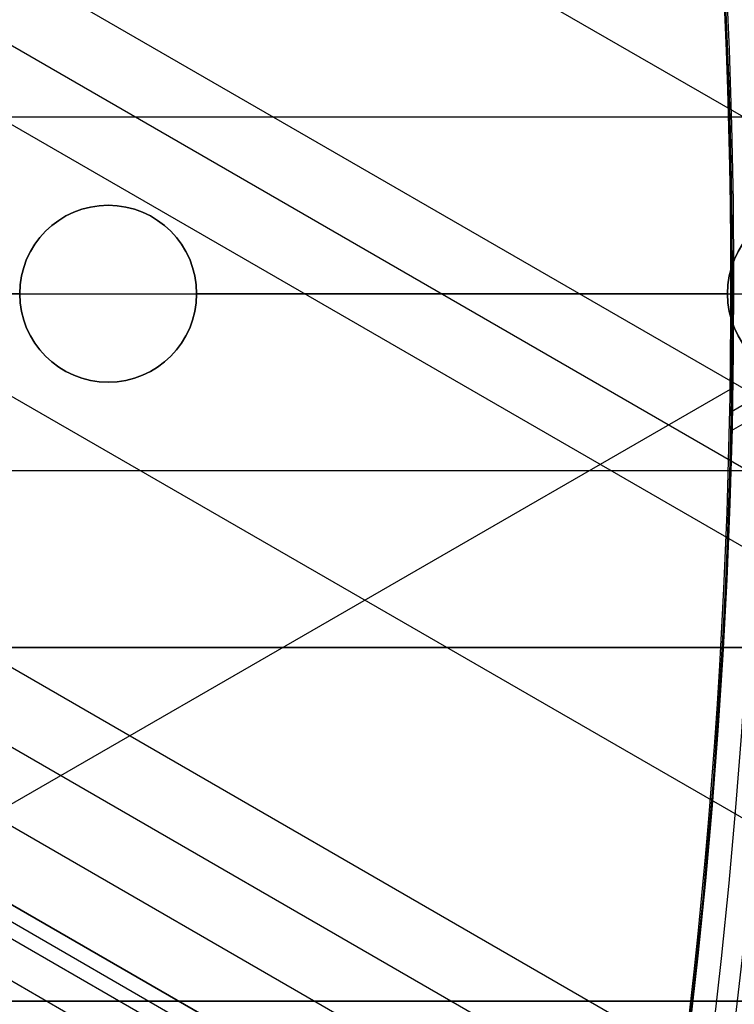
# Model space of a CAD drawing. Extents: x 12895 to 14339, y -6833 to -5581.
# Tile 46 of 79: x 13679 to 13687, y -6389 to -6378. Entities that reach past the tile are written whole.
import ezdxf

# ---------------------------------------------------------------- set-up
doc = ezdxf.new("R2010")
doc.units = 0
doc.layers.get('0').update_dxf_attribs({"linetype": 'CONTINUOUS'})
doc.layers.add('BLANCO_METALICO', color=7, linetype='CONTINUOUS')
doc.layers.add('COLOR', color=7, linetype='CONTINUOUS')

msp = doc.modelspace()

# ---------------------------------------------------------------- linework, layer by layer
for p, q in [((13670.51738620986, -6369.302005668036, 55.48398016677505), (14328.49095239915, -6749.183221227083, 55.483980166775)), ((14327.1612334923, -6751.486361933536, 55.85431342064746), (13671.29042623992, -6372.819174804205, 55.8543134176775)), ((13671.51716981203, -6373.846850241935, 56.27725690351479), (14326.77292287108, -6752.158935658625, 56.27725690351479)), ((14326.38461224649, -6752.831509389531, 56.70020039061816), (13671.71973689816, -6374.86056736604, 56.70020038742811)), ((13672.09979511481, -6378.150848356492, 57.0705336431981), (14325.05489334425, -6755.134650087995, 57.07053364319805)), ((13689.61370688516, -6381.069931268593, 89.37470231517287), (13687.30114169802, -6382.405091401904, 89.37470231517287)), ((14323.7251744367, -6757.437790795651, 57.44086689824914), (13672.27996956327, -6381.32572638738, 57.44086689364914)), ((13687.2848117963, -6382.151554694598, 88.12500292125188), (13666.84426799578, -6393.952908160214, 88.12500292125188)), ((13672.3341854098, -6382.25379289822, 57.86381038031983), (14323.33686381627, -6758.110364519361, 57.86381038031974)), ((13688.08751910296, -6382.163798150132, 46.50000292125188), (13687.29676316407, -6382.620341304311, 46.50000292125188)), ((14322.94855319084, -6758.782938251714, 58.28675386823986), (13672.37088149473, -6383.171744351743, 58.2867538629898)), ((13672.68825301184, -6384.238589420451, 61.56819261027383), (14322.56593861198, -6759.445646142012, 61.56819261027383)), ((14322.56593861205, -6759.445646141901, 61.56819261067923), (13672.68825301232, -6384.238589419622, 61.56819260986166)), ((13672.6038972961, -6384.38470005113, 60.83741476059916), (14322.48158192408, -6759.591756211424, 60.83741476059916)), ((14322.39722530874, -6759.737866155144, 60.10663754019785), (13672.51954021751, -6384.530813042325, 60.1066381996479)), ((14322.19122911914, -6760.094662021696, 62.76751374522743), (13672.75746732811, -6385.143904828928, 62.76751374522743))]:
    msp.add_line(p, q)
at = {"extrusion": (0.1124755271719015, 0.1948133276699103, 0.974370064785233)}
msp.add_lwpolyline([(-15018.43660288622, -1296.50098592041), (-15018.94715248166, -1296.19201752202), (-15019.45569829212, -1295.878352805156), (-15019.96217989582, -1295.560010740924), (-15020.46653706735, -1295.237011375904), (-15020.96870980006, -1294.909375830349), (-15021.46863832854, -1294.577126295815), (-15021.96626315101, -1294.240286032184), (-15022.46152505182, -1293.898879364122), (-15022.95436512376, -1293.552931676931), (-15023.44472479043, -1293.20246941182), (-15023.93254582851, -1292.847520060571), (-15024.41777038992, -1292.488112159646), (-15024.90034102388, -1292.124275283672), (-15025.38020069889, -1291.756040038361), (-15025.85729282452, -1291.383438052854), (-15026.33156127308, -1291.006501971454), (-15026.80295040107, -1290.625265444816), (-15027.27140507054, -1290.239763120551), (-15027.7368706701, -1289.850030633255), (-15028.19929313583, -1289.456104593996), (-15028.65861897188, -1289.058022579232), (-15029.11479527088, -1288.655823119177), (-15029.56776973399, -1288.249545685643), (-15030.01749069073, -1287.839230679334), (-15030.46390711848, -1287.42491941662), (-15030.90696866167, -1287.006654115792), (-15031.34662565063, -1286.584477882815), (-15031.78282912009, -1286.158434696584), (-15032.21553082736, -1285.728569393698), (-15032.64468327, -1285.294927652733), (-15033.07023970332, -1284.857555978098), (-15033.49215415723, -1284.416501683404), (-15033.91038145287, -1283.971812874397), (-15034.3248772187, -1283.523538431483), (-15034.73559790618, -1283.071727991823), (-15035.14250080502, -1282.616431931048), (-15035.5455440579, -1282.157701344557), (-15035.94468667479, -1281.695588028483), (-15036.33988854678, -1281.230144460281), (-15036.73111045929, -1280.761423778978), (-15037.11831410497, -1280.289479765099), (-15037.50146209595, -1279.814366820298), (-15037.88051797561, -1279.336139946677), (-15038.2554462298, -1278.854854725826), (-15038.62621229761, -1278.370567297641), (-15038.99278258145, -1277.883334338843), (-15039.35512445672, -1277.393213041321), (-15039.71320628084, -1276.900261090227), (-15040.06699740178, -1276.404536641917), (-15040.41646816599, -1275.906098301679), (-15040.76158992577, -1275.405005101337), (-15041.1023350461, -1274.90131647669), (-15041.43867691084, -1274.395092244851), (-15041.7705899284, -1273.886392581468), (-15042.09804953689, -1273.375277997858), (-15042.42103220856, -1272.861809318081), (-15042.73951545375, -1272.346047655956), (-15043.05347782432, -1271.828054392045), (-15043.36289891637, -1271.30789115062), (-15043.66775937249, -1270.785619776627), (-15043.96804088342, -1270.261302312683), (-15044.26372618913, -1269.735000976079), (-15044.55479907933, -1269.20677813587), (-15044.84124439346, -1268.676696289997), (-15045.12304802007, -1268.144818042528), (-15045.40019689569, -1267.611206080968), (-15045.67267900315, -1267.075923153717), (-15045.94048336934, -1266.539032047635), (-15046.20360006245, -1266.000595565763), (-15046.4620201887, -1265.460676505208), (-15046.7157358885, -1264.919337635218), (-15046.96474033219, -1264.376641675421), (-15047.20902771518, -1263.832651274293), (-15047.44859325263, -1263.287428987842), (-15047.68343317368, -1262.741037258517), (-15047.91354471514, -1262.193538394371), (-15048.13892611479, -1261.64499454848), (-15048.35957660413, -1261.095467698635), (-15048.57549640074, -1260.545019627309), (-15048.78668670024, -1259.993711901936), (-15048.99314966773, -1259.441605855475), (-15049.19488842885, -1258.888762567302), (-15049.39190706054, -1258.335242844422), (-15049.5842105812, -1257.781107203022), (-15049.77180494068, -1257.226415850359), (-15049.95469700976, -1256.671228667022), (-15050.13289456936, -1256.115605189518), (-15050.30640629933, -1255.559604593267), (-15050.47524176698, -1255.003285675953), (-15050.63941141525, -1254.446706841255), (-15050.79892655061, -1253.889926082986), (-15050.95379933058, -1253.333000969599), (-15051.10404275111, -1252.77598862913), (-15051.24967063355, -1252.218945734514), (-15051.39069761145, -1251.661928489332), (-15051.52713911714, -1251.10499261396), (-15051.65901136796, -1250.548193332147), (-15051.78633135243, -1249.991585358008), (-15051.90911681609, -1249.435222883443), (-15052.02738624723, -1248.879159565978), (-15052.14115886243, -1248.32344851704), (-15052.25045459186, -1247.768142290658), (-15052.35529406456, -1247.213292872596), (-15052.45569859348, -1246.658951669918), (-15052.55169016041, -1246.105169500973), (-15052.64329140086, -1245.551996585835), (-15052.73052558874, -1244.999482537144), (-15052.81341662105, -1244.447676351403), (-15052.89198900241, -1243.896626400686), (-15052.96626782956, -1243.346380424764), (-15053.03627877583, -1242.796985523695), (-15053.10204807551, -1242.24848815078), (-15053.16360250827, -1241.700934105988), (-15053.22096938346, -1241.154368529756), (-15053.27417652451, -1240.60883589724), (-15053.3232522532, -1240.064380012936), (-15053.36822537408, -1239.521044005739), (-15053.40912515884, -1238.978870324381), (-15053.44598133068, -1238.437900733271), (-15053.47882404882, -1237.898176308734), (-15053.50768389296, -1237.35973743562), (-15053.53259184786, -1236.822623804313), (-15053.55357928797, -1236.286874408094), (-15053.57067796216, -1235.752527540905), (-15053.58391997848, -1235.219620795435), (-15053.59333778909, -1234.6881910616), (-15053.59896417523, -1234.158274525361), (-15053.60083223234, -1233.629906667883), (-15053.59903301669, -1233.1113657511), (-15053.59361436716, -1232.591332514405), (-15053.58454499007, -1232.069840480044), (-15053.57179388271, -1231.546923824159), (-15053.55533034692, -1231.022617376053), (-15053.53512400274, -1230.496956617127), (-15053.51114480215, -1229.969977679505), (-15053.48336304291, -1229.441717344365), (-15053.45174938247, -1228.912213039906), (-15053.41627485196, -1228.381502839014), (-15053.37691087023, -1227.849625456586), (-15053.33362925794, -1227.316620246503), (-15053.28640225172, -1226.782527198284), (-15053.23520251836, -1226.247386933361), (-15053.18000316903, -1225.71124070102), (-15053.12077777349, -1225.174130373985), (-15053.05750037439, -1224.636098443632), (-15052.99014550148, -1224.097188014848), (-15052.91868818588, -1223.557442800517), (-15052.84310397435, -1223.016907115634), (-15052.76336894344, -1222.475625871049), (-15052.67945971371, -1221.93364456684), (-15052.59135346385, -1221.391009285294), (-15052.49902794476, -1220.847766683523), (-15052.40246149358, -1220.30396398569), (-15052.30163304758, -1219.759648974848), (-15052.19652215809, -1219.214869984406), (-15052.08710900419, -1218.669675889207), (-15051.9733744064, -1218.12411609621), (-15051.85529984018, -1217.578240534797), (-15051.73286744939, -1217.0320996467), (-15051.60606005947, -1216.48574437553), (-15051.47486119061, -1215.939226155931), (-15051.33925507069, -1215.39259690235), (-15051.19922664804, -1214.84590899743), (-15051.05476160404, -1214.299215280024), (-15050.9058463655, -1213.752569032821), (-15050.75246811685, -1213.206023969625), (-15050.59461481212, -1212.659634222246), (-15050.43227518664, -1212.113454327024), (-15050.26543876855, -1211.567539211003), (-15050.09409589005, -1211.021944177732), (-15049.91823769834, -1210.476724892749), (-15049.73785616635, -1209.931937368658), (-15049.55294410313, -1209.387637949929), (-15049.36349516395, -1208.843883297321), (-15049.16950386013, -1208.300730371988), (-15048.9709655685, -1207.758236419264), (-15048.76787654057, -1207.216458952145), (-15048.5602339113, -1206.675455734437), (-15048.34803570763, -1206.135284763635), (-15048.13128085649, -1205.596004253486), (-15047.90996919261, -1205.057672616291), (-15047.68410146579, -1204.520348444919), (-15047.45367934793, -1203.984090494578), (-15047.21870543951, -1203.448957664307), (-15046.97918327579, -1202.915008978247), (-15046.73511733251, -1202.382303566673), (-15046.48651303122, -1201.850900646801), (-15046.23337674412, -1201.320859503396), (-15045.9757157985, -1200.792239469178), (-15045.71353848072, -1200.265099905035), (-15045.44685403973, -1199.73950018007), (-15045.17567269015, -1199.215499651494), (-15044.9000056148, -1198.693157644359), (-15044.61986496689, -1198.172533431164), (-15044.33526387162, -1197.653686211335), (-15044.0462164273, -1197.1366750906), (-15043.75273770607, -1196.62155906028), (-15043.454843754, -1196.108396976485), (-15043.15255159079, -1195.597247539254), (-15042.84587920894, -1195.088169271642), (-15042.53484557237, -1194.581220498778), (-15042.21947061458, -1194.076459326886), (-15041.8997752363, -1193.573943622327), (-15041.57578130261, -1193.073730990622), (-15041.24751163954, -1192.575878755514), (-15040.9149900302, -1192.080443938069), (-15040.57824121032, -1191.587483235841), (-15040.23729086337, -1191.097053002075), (-15039.89216561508, -1190.609209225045), (-15039.54289302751, -1190.124007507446), (-15039.18950159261, -1189.641503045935), (-15038.83202072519, -1189.161750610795), (-15038.47048075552, -1188.684804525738), (-15038.10491292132, -1188.21071864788), (-15037.73534935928, -1187.739546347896), (-15037.36182309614, -1187.271340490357), (-15036.98436803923, -1186.806153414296), (-15036.60301896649, -1186.34403691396), (-15036.21781151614, -1185.885042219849), (-15035.82878217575, -1185.429219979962), (-15035.43596827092, -1184.976620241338), (-15035.03940795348, -1184.527292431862), (-15034.63914018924, -1184.081285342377), (-15034.23520474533, -1183.638647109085), (-15033.82764217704, -1183.199425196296), (-15033.41649381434, -1182.763666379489), (-15033.00180174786, -1182.33141672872), (-15032.5836088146, -1181.902721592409), (-15032.16195858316, -1181.477625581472), (-15031.73689533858, -1181.056172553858), (-15031.30846406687, -1180.638405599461), (-15030.87671043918, -1180.224367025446), (-15030.44168079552, -1179.814098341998), (-15030.00342212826, -1179.407640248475), (-15029.56198206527, -1179.00503262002), (-15029.11740885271, -1178.606314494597), (-15028.66975133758, -1178.211524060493), (-15028.21905894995, -1177.820698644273), (-15027.76538168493, -1177.433874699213), (-15027.30877008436, -1177.051087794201), (-15026.8492752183, -1176.672372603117), (-15026.38694866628, -1176.297762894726), (-15025.92184249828, -1175.927291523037), (-15025.45400925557, -1175.560990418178), (-15024.98350193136, -1175.198890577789), (-15024.51037395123, -1174.841022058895), (-15024.0346791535, -1174.487413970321), (-15023.5564717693, -1174.13809446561), (-15023.07580640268, -1173.793090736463), (-15022.59273801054, -1173.452429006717), (-15022.10732188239, -1173.116134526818), (-15021.61961362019, -1172.784231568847), (-15021.12966911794, -1172.456743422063), (-15020.63754454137, -1172.133692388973), (-15020.14329630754, -1171.815099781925), (-15019.64698106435, -1171.500985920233)], dxfattribs=at)
at = {"extrusion": (0.1124755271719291, 0.1948133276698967, 0.9743700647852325)}
msp.add_lwpolyline([(-15017.52574510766, -1171.500985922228), (-15018.04681472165, -1171.80577710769), (-15018.56593438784, -1172.115427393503), (-15019.08304083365, -1172.429918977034), (-15019.59807095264, -1172.749232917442), (-15020.11096182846, -1173.073349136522), (-15020.62165075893, -1173.402246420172), (-15021.13007527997, -1173.735902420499), (-15021.63617318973, -1174.074293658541), (-15022.13988257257, -1174.417395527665), (-15022.6411418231, -1174.765182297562), (-15023.13988967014, -1175.117627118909), (-15023.63606520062, -1175.474702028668), (-15024.12960788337, -1175.836377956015), (-15024.62045759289, -1176.202624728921), (-15025.10855463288, -1176.573411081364), (-15025.59383975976, -1176.948704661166), (-15026.07625420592, -1177.328472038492), (-15026.55573970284, -1177.712678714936), (-15027.03223850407, -1178.101289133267), (-15027.50569340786, -1178.49426668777), (-15027.97604777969, -1178.891573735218), (-15028.44324557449, -1179.293171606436), (-15028.90723135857, -1179.69902061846), (-15029.36795033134, -1180.109080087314), (-15029.82534834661, -1180.523308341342), (-15030.27937193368, -1180.941662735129), (-15030.72996831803, -1181.36409966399), (-15031.17708544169, -1181.790574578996), (-15031.62067198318, -1182.221042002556), (-15032.06067737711, -1182.655455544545), (-15032.49705183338, -1183.093767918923), (-15032.92974635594, -1183.535930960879), (-15033.35871276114, -1183.981895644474), (-15033.78390369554, -1184.431612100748), (-15034.20527265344, -1184.885029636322), (-15034.62277399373, -1185.342096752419), (-15035.03636295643, -1185.802761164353), (-15035.44599567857, -1186.266969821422), (-15035.85162920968, -1186.734668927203), (-15036.2532215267, -1187.205803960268), (-15036.65073154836, -1187.680319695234), (-15037.04411914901, -1188.158160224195), (-15037.43334517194, -1188.639268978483), (-15037.81837144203, -1189.123588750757), (-15038.19916077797, -1189.611061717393), (-15038.57567700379, -1190.101629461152), (-15038.94788495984, -1190.595232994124), (-15039.31575051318, -1191.091812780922), (-15039.67924056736, -1191.591308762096), (-15040.0383230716, -1192.093660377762), (-15040.39296702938, -1192.598806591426), (-15040.74314250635, -1193.106685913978), (-15041.08882063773, -1193.617236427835), (-15041.42997363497, -1194.130395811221), (-15041.76657479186, -1194.646101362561), (-15042.09859849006, -1195.164290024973), (-15042.42602020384, -1195.684898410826), (-15042.74881650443, -1196.207862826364), (-15043.0669650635, -1196.733119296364), (-15043.38044465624, -1197.260603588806), (-15043.68923516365, -1197.790251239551), (-15043.99331757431, -1198.321997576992), (-15044.2926739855, -1198.855777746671), (-15044.58728760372, -1199.391526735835), (-15044.87714274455, -1199.929179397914), (-15045.16222483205, -1200.468670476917), (-15045.44252039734, -1201.009934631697), (-15045.71801707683, -1201.552906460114), (-15045.98870360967, -1202.097520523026), (-15046.25456983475, -1202.643711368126), (-15046.51560668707, -1203.191413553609), (-15046.77180619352, -1203.740561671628), (-15047.02316146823, -1204.291090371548), (-15047.2696667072, -1204.842934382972), (-15047.51131718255, -1205.39602853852), (-15047.74810923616, -1205.950307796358), (-15047.9800402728, -1206.505707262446), (-15048.20710875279, -1207.062162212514), (-15048.42931418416, -1207.619608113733), (-15048.64665711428, -1208.177980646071), (-15048.85913912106, -1208.737215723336), (-15049.06676280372, -1209.297249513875), (-15049.26953177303, -1209.858018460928), (-15049.4674506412, -1210.41945930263), (-15049.66052501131, -1210.981509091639), (-15049.84876146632, -1211.544105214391), (-15050.03216755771, -1212.107185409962), (-15050.21075179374, -1212.670687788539), (-15050.3845236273, -1213.234550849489), (-15050.5534934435, -1213.798713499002), (-15050.71767254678, -1214.363115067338), (-15050.87707314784, -1214.927695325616), (-15051.03170835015, -1215.492394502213), (-15051.18159213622, -1216.05715329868), (-15051.32673935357, -1216.621912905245), (-15051.46716570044, -1217.186615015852), (-15051.6028877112, -1217.75120184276), (-15051.7339227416, -1218.315616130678), (-15051.86028895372, -1218.879801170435), (-15051.98200530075, -1219.443700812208), (-15052.09909151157, -1220.007259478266), (-15052.2115680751, -1220.57042217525), (-15052.31945622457, -1221.133134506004), (-15052.42277792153, -1221.695342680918), (-15052.5215558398, -1222.256993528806), (-15052.61581334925, -1222.81803450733), (-15052.70557449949, -1223.378413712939), (-15052.79086400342, -1223.93807989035), (-15052.87170722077, -1224.496982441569), (-15052.94813014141, -1225.05507143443), (-15053.02015936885, -1225.612297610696), (-15053.08782210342, -1226.168612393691), (-15053.15114612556, -1226.723967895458), (-15053.21015977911, -1227.278316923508), (-15053.26489195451, -1227.831612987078), (-15053.315372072, -1228.383810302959), (-15053.3616300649, -1228.9348638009), (-15053.40369636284, -1229.484729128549), (-15053.44160187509, -1230.033362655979), (-15053.47537797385, -1230.580721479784), (-15053.50505647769, -1231.126763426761), (-15053.53066963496, -1231.671447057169), (-15053.55225010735, -1232.21473166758), (-15053.56983095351, -1232.756577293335), (-15053.58344561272, -1233.296944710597), (-15053.59312788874, -1233.835795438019), (-15053.5989119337, -1234.373091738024), (-15053.60083223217, -1234.908796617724), (-15053.5990805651, -1235.420439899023), (-15053.59380538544, -1235.933536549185), (-15053.58497662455, -1236.448054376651), (-15053.57256448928, -1236.963960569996), (-15053.55653947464, -1237.481221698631), (-15053.5368723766, -1237.999803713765), (-15053.51353430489, -1238.519671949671), (-15053.48649669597, -1239.040791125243), (-15053.45573132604, -1239.563125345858), (-15053.42121032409, -1240.086638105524), (-15053.38290618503, -1240.611292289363), (-15053.34079178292, -1241.137050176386), (-15053.29484038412, -1241.663873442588), (-15053.24502566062, -1242.191723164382), (-15053.1913217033, -1242.720559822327), (-15053.13370303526, -1243.250343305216), (-15053.07214462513, -1243.781032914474), (-15053.00662190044, -1244.312587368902), (-15052.93711076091, -1244.844964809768), (-15052.86358759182, -1245.378122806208), (-15052.78602927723, -1245.912018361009), (-15052.70441321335, -1246.446607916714), (-15052.61871732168, -1246.981847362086), (-15052.52892006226, -1247.517692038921), (-15052.43500044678, -1248.054096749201), (-15052.33693805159, -1248.591015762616), (-15052.23471303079, -1249.128402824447), (-15052.128306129, -1249.666211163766), (-15052.0176986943, -1250.204393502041), (-15051.9028726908, -1250.742902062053), (-15051.78381071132, -1251.281688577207), (-15051.66049598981, -1251.82070430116), (-15051.53291241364, -1252.359900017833), (-15051.40104453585, -1252.899226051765), (-15051.26487758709, -1253.438632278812), (-15051.12439748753, -1253.978068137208), (-15050.97959085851, -1254.517482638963), (-15050.83044503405, -1255.056824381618), (-15050.67694807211, -1255.596041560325), (-15050.51908876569, -1256.135081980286), (-15050.35685665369, -1256.67389306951), (-15050.19024203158, -1257.212421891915), (-15050.01923596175, -1257.750615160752), (-15049.84383028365, -1258.288419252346), (-15049.66401762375, -1258.825780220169), (-15049.47979140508, -1259.362643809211), (-15049.29114585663, -1259.898955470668), (-15049.09807602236, -1260.434660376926), (-15048.90057776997, -1260.969703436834), (-15048.69864779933, -1261.504029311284), (-15048.49228365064, -1262.037582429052), (-15048.28148371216, -1262.57030700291), (-15048.06624722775, -1263.102147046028), (-15047.84657430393, -1263.633046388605), (-15047.62246591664, -1264.162948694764), (-15047.3939239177, -1264.691797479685), (-15047.16095104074, -1265.219536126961), (-15046.92355090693, -1265.746107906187), (-15046.68172803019, -1266.271455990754), (-15046.43548782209, -1266.795523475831), (-15046.18483659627, -1267.318253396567), (-15045.92978157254, -1267.839588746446), (-15045.67033088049, -1268.359472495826), (-15045.4064935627, -1268.877847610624), (-15045.13827957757, -1269.394657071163), (-15044.86569980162, -1269.909843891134), (-15044.58876603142, -1270.4233511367), (-15044.3074909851, -1270.93512194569), (-15044.0218883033, -1271.445099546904), (-15043.7319725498, -1271.953227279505), (-15043.43775921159, -1272.459448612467), (-15043.13926469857, -1272.963707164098), (-15042.83650634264, -1273.465946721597), (-15042.52950239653, -1273.966111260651), (-15042.21827203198, -1274.464144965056), (-15041.90283533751, -1274.959992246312), (-15041.5832133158, -1275.453597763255), (-15041.25942788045, -1275.944906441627), (-15040.93150185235, -1276.433863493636), (-15040.59945895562, -1276.920414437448), (-15040.26332381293, -1277.404505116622), (-15039.92312194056, -1277.886081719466), (-15039.57887974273, -1278.365090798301), (-15039.23062450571, -1278.841479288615), (-15038.87838439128, -1279.315194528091), (-15038.52218842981, -1279.786184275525), (-15038.16206651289, -1280.254396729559), (-15037.79804938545, -1280.719780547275), (-15037.43016863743, -1281.182284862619), (-15037.05845669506, -1281.641859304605), (-15036.68294681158, -1282.098454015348), (-15036.30367305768, -1282.55201966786), (-15035.92067031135, -1283.002507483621), (-15035.53397424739, -1283.449869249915), (-15035.14362132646, -1283.894057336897), (-15034.74964878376, -1284.335024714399), (-15034.35209461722, -1284.772724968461), (-15033.95099757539, -1285.207112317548), (-15033.54639714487, -1285.638141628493), (-15033.13833353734, -1286.065768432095), (-15032.72684767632, -1286.4899489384), (-15032.31198118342, -1286.910640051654), (-15031.89377636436, -1287.327799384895), (-15031.47227619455, -1287.741385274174), (-15031.04752430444, -1288.151356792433), (-15030.61956496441, -1288.557673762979), (-15030.18844306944, -1288.960296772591), (-15029.75420412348, -1289.359187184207), (-15029.31689422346, -1289.754307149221), (-15028.87656004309, -1290.145619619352), (-15028.43324881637, -1290.533088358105), (-15027.9870083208, -1290.916677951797), (-15027.53788686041, -1291.296353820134), (-15027.08593324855, -1291.672082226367), (-15026.63119679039, -1292.043830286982), (-15026.17372726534, -1292.411565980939), (-15025.71357490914, -1292.77525815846), (-15025.25079039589, -1293.134876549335), (-15024.78542481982, -1293.490391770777), (-15024.317529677, -1293.841775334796), (-15023.84715684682, -1294.188999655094), (-15023.37435857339, -1294.53203805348), (-15022.89918744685, -1294.870864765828), (-15022.42169638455, -1295.205454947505), (-15021.94193861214, -1295.53578467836), (-15021.45996764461, -1295.861830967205), (-15020.97583726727, -1296.183571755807), (-15020.48960151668, -1296.500985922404)], dxfattribs=at)
at = {"extrusion": (0.1124755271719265, 0.1948133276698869, 0.9743700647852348)}
msp.add_lwpolyline([(-15023.88679101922, -1171.500985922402), (-15024.3622058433, -1171.836103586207), (-15024.83536931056, -1172.175294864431), (-15025.30623226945, -1172.518536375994), (-15025.77474586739, -1172.865803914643), (-15026.24086156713, -1173.217072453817), (-15026.70453116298, -1173.572316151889), (-15027.16570679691, -1173.931508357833), (-15027.6243409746, -1174.294621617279), (-15028.08038658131, -1174.661627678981), (-15028.53379689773, -1175.032497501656), (-15028.98452561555, -1175.407201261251), (-15029.43252685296, -1175.785708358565), (-15029.87775517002, -1176.16798742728), (-15030.32016558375, -1176.554006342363), (-15030.75971358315, -1176.943732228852), (-15031.19635514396, -1177.337131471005), (-15031.63004674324, -1177.734169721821), (-15032.06074537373, -1178.134811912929), (-15032.48840855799, -1178.539022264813), (-15032.91299436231, -1178.946764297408), (-15033.33446141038, -1179.358000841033), (-15033.75276889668, -1179.772694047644), (-15034.16787659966, -1180.190805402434), (-15034.57974489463, -1180.612295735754), (-15034.98833476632, -1181.037125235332), (-15035.39360782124, -1181.465253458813), (-15035.79552629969, -1181.896639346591), (-15036.1940530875, -1182.33124123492), (-15036.58915172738, -1182.769016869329), (-15036.98078643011, -1183.209923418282), (-15037.3689220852, -1183.653917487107), (-15037.75352427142, -1184.100955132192), (-15038.13455926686, -1184.550991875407), (-15038.51199405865, -1185.003982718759), (-15038.88579635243, -1185.459882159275), (-15039.25593458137, -1185.918644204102), (-15039.62237791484, -1186.380222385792), (-15039.98509626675, -1186.844569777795), (-15040.34406030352, -1187.311639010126), (-15040.69924145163, -1187.781382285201), (-15041.05061190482, -1188.253751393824), (-15041.39814463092, -1188.728697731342), (-15041.74181337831, -1189.206172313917), (-15042.08159268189, -1189.686125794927), (-15042.41745786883, -1190.16850848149), (-15042.74938506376, -1190.653270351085), (-15043.07735119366, -1191.140361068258), (-15043.40133399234, -1191.629730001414), (-15043.72131200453, -1192.121326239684), (-15044.03726458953, -1192.615098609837), (-15044.34917192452, -1193.110995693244), (-15044.65701500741, -1193.608965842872), (-15044.96077565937, -1194.108957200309), (-15045.26043652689, -1194.610917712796), (-15045.55598108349, -1195.11479515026), (-15045.84739363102, -1195.620537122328), (-15046.13465930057, -1196.128091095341), (-15046.41776405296, -1196.637404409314), (-15046.69669467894, -1197.148424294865), (-15046.97143879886, -1197.661097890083), (-15047.24198486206, -1198.175372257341), (-15047.5083221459, -1198.691194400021), (-15047.77044075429, -1199.208511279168), (-15048.02833161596, -1199.727269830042), (-15048.28198648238, -1200.247416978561), (-15048.53139792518, -1200.768899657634), (-15048.77655933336, -1201.291664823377), (-15049.01746491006, -1201.815659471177), (-15049.25410966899, -1202.340830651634), (-15049.48648943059, -1202.867125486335), (-15049.71460081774, -1203.394491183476), (-15049.93844125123, -1203.922875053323), (-15050.15800894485, -1204.452224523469), (-15050.3733029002, -1204.982487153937), (-15050.58432290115, -1205.513610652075), (-15050.79106950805, -1206.045542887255), (-15050.99354405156, -1206.578231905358), (-15051.19174862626, -1207.111625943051), (-15051.38568608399, -1207.645673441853), (-15051.57536002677, -1208.180323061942), (-15051.76077479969, -1208.715523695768), (-15051.94193548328, -1209.251224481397), (-15052.11884788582, -1209.787374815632), (-15052.29151853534, -1210.323924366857), (-15052.45995467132, -1210.860823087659), (-15052.62416423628, -1211.398021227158), (-15052.78415586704, -1211.935469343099), (-15052.93993888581, -1212.473118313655), (-15053.09152329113, -1213.01091934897), (-15053.23891974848, -1213.548824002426), (-15053.38213958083, -1214.086784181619), (-15053.52119475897, -1214.624752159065), (-15053.6560978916, -1215.162680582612), (-15053.78686221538, -1215.70052248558), (-15053.9135015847, -1216.238231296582), (-15054.03603046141, -1216.775760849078), (-15054.15446390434, -1217.313065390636), (-15054.26881755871, -1217.850099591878), (-15054.37910764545, -1218.386818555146), (-15054.48535095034, -1218.923177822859), (-15054.5875648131, -1219.459133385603), (-15054.68576711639, -1219.994641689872), (-15054.77997627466, -1220.529659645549), (-15054.87021122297, -1221.064144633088), (-15054.95649140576, -1221.598054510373), (-15055.03883676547, -1222.131347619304), (-15055.11726773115, -1222.663982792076), (-15055.19180520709, -1223.195919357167), (-15055.26247056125, -1223.727117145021), (-15055.32928561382, -1224.257536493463), (-15055.39227262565, -1224.787138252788), (-15055.45145428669, -1225.315883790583), (-15055.50685370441, -1225.843734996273), (-15055.55849439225, -1226.370654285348), (-15055.606400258, -1226.896604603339), (-15055.65059559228, -1227.42154942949), (-15055.69110505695, -1227.945452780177), (-15055.7279536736, -1228.468279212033), (-15055.76116681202, -1228.989993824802), (-15055.79077017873, -1229.510562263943), (-15055.8167898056, -1230.029950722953), (-15055.83925203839, -1230.548125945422), (-15055.85818352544, -1231.065055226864), (-15055.87361120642, -1231.580706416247), (-15055.88556230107, -1232.095047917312), (-15055.89406429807, -1232.608048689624), (-15055.89914494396, -1233.119678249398), (-15055.90083223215, -1233.629906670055), (-15055.89908475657, -1234.149155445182), (-15055.89382253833, -1234.669854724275), (-15055.88501608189, -1235.191972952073), (-15055.87263615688, -1235.715477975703), (-15055.8566538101, -1236.240337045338), (-15055.83704037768, -1236.766516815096), (-15055.81376749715, -1237.293983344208), (-15055.78680711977, -1237.822702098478), (-15055.75613152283, -1238.352637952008), (-15055.72171332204, -1238.883755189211), (-15055.6835254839, -1239.416017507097), (-15055.64154133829, -1239.949388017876), (-15055.59573459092, -1240.483829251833), (-15055.54607933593, -1241.01930316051), (-15055.49255006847, -1241.555771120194), (-15055.4351216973, -1242.093193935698), (-15055.37376955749, -1242.631531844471), (-15055.30846942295, -1243.170744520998), (-15055.23919751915, -1243.710791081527), (-15055.16593053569, -1244.251630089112), (-15055.08864563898, -1244.793219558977), (-15055.00732048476, -1245.335516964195), (-15054.92193323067, -1245.8784792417), (-15054.83246254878, -1246.422062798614), (-15054.73888763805, -1246.966223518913), (-15054.64118823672, -1247.510916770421), (-15054.53934463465, -1248.056097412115), (-15054.43333768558, -1248.601719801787), (-15054.32314881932, -1249.147737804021), (-15054.20876005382, -1249.6941047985), (-15054.09015400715, -1250.240773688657), (-15053.96731390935, -1250.787696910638), (-15053.84022361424, -1251.334826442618), (-15053.70886761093, -1251.882113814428), (-15053.57323103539, -1252.429510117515), (-15053.43329968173, -1252.976966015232), (-15053.28906001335, -1253.524431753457), (-15053.14049917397, -1254.07185717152), (-15052.98760499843, -1254.619191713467), (-15052.83036602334, -1255.166384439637), (-15052.66877149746, -1255.71338403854), (-15052.502811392, -1256.260138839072), (-15052.33247641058, -1256.806596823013), (-15052.15775799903, -1257.352705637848), (-15051.97864835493, -1257.898412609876), (-15051.79514043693, -1258.44366475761), (-15051.6072279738, -1258.988408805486), (-15051.41490547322, -1259.53259119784), (-15051.21816823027, -1260.076158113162), (-15051.01701233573, -1260.619055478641), (-15050.81143468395, -1261.161228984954), (-15050.60143298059, -1261.702624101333), (-15050.38700574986, -1262.243186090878), (-15050.16815234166, -1262.782860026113), (-15049.9448729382, -1263.321590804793), (-15049.71716856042, -1263.859323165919), (-15049.48504107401, -1264.396001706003), (-15049.2484931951, -1264.931570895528), (-15049.00752849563, -1265.46597509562), (-15048.76215140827, -1265.99915857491), (-15048.51236723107, -1266.531065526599), (-15048.25818213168, -1267.061640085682), (-15047.99960315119, -1267.590826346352), (-15047.73663820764, -1268.118568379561), (-15047.46929609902, -1268.644810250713), (-15047.19758650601, -1269.169496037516), (-15046.92151999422, -1269.692569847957), (-15046.64110801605, -1270.213975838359), (-15046.35636291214, -1270.733658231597), (-15046.06729791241, -1271.251561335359), (-15045.77392713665, -1271.767629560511), (-15045.47626559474, -1272.281807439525), (-15045.17432918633, -1272.794039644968), (-15044.86813470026, -1273.304271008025), (-15044.55769981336, -1273.812446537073), (-15044.24304308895, -1274.31851143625), (-15043.92418397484, -1274.822411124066), (-15043.60114280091, -1275.324091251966), (-15043.27394077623, -1275.823497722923), (-15042.94259998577, -1276.320576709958), (-15042.60714338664, -1276.815274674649), (-15042.26759480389, -1277.307538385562), (-15041.92397892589, -1277.797314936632), (-15041.57632129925, -1278.284551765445), (-15041.22464832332, -1278.769196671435), (-15040.86898724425, -1279.25119783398), (-15040.50936614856, -1279.730503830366), (-15040.14581395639, -1280.20706365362), (-15039.7783604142, -1280.680826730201), (-15039.40703608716, -1281.151742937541), (-15039.031872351, -1281.619762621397), (-15038.65290138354, -1282.084836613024), (-15038.27015615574, -1282.546916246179), (-15037.88367042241, -1283.005953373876), (-15037.49347871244, -1283.461900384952), (-15037.09961631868, -1283.914710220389), (-15036.70211928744, -1284.364336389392), (-15036.30102440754, -1284.810732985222), (-15035.89636919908, -1285.253854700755), (-15035.48819190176, -1285.693656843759), (-15035.07653146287, -1286.130095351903), (-15034.66142752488, -1286.563126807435), (-15034.24292041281, -1286.9927084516), (-15033.8210511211, -1287.418798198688), (-15033.39586130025, -1287.841354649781), (-15032.96739324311, -1288.260337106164), (-15032.53568987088, -1288.675705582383), (-15032.1007947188, -1289.087420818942), (-15031.66275192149, -1289.495444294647), (-15031.22160619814, -1289.899738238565), (-15030.77740283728, -1290.300265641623), (-15030.33018768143, -1290.696990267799), (-15029.88000711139, -1291.089876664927), (-15029.42690803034, -1291.478890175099), (-15028.97093784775, -1291.863996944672), (-15028.512144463, -1292.245163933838), (-15028.05057624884, -1292.622358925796), (-15027.58628203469, -1292.99555053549), (-15027.11931108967, -1293.364708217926), (-15026.64971310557, -1293.729802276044), (-15026.17753817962, -1294.09080386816), (-15025.70283679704, -1294.447685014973), (-15025.22565981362, -1294.800418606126), (-15024.74605843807, -1295.14897840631), (-15024.26408421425, -1295.493339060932), (-15023.77978900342, -1295.833476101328), (-15023.29322496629, -1296.169365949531), (-15022.80444454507, -1296.500985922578)], dxfattribs=at)
at = {"extrusion": (0.1124755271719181, 0.1948133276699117, 0.9743700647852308)}
msp.add_lwpolyline([(-15024.64440849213, -1296.500985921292), (-15025.11033923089, -1296.163662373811), (-15025.57399863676, -1295.822402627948), (-15026.035339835, -1295.477230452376), (-15026.49431625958, -1295.128170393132), (-15026.95088166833, -1294.775247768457), (-15027.40499015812, -1294.418488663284), (-15027.85659617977, -1294.057919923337), (-15028.30565455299, -1293.693569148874), (-15028.75212048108, -1293.325464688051), (-15029.1959495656, -1292.953635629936), (-15029.6370978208, -1292.57811179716), (-15030.07552168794, -1292.198923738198), (-15030.51117804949, -1291.816102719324), (-15030.94402424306, -1291.4296807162), (-15031.37401807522, -1291.039690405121), (-15031.80111783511, -1290.646165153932), (-15032.22528230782, -1290.249139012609), (-15032.64647078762, -1289.848646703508), (-15033.06464309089, -1289.444723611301), (-15033.47975956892, -1289.037405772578), (-15033.89178112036, -1288.626729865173), (-15034.30066920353, -1288.212733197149), (-15034.70638584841, -1287.795453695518), (-15035.1088936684, -1287.374929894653), (-15035.50815587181, -1286.951200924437), (-15035.90413627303, -1286.524306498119), (-15036.29679930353, -1286.09428689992), (-15036.68611002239, -1285.66118297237), (-15037.07203412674, -1285.225036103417), (-15037.45453796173, -1284.78588821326), (-15037.8335885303, -1284.343781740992), (-15038.20915350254, -1283.898759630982), (-15038.58120122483, -1283.450865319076), (-15038.94970072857, -1283.000142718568), (-15039.31462173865, -1282.546636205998), (-15039.67593468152, -1282.090390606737), (-15040.03361069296, -1281.63145118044), (-15040.3876216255, -1281.169863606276), (-15040.73794005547, -1280.705673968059), (-15041.08453928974, -1280.238928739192), (-15041.42739337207, -1279.76967476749), (-15041.7664770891, -1279.297959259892), (-15042.10176597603, -1278.823829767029), (-15042.43323632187, -1278.347334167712), (-15042.76086517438, -1277.868520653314), (-15043.0846303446, -1277.387437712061), (-15043.40451041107, -1276.904134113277), (-15043.72048472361, -1276.41865889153), (-15044.0325334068, -1275.931061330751), (-15044.34063736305, -1275.441390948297), (-15044.64477827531, -1274.949697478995), (-15044.94493860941, -1274.456030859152), (-15045.24110161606, -1273.960441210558), (-15045.53325133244, -1273.462978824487), (-15045.82137258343, -1272.963694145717), (-15046.10545098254, -1272.462637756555), (-15046.38547293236, -1271.959860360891), (-15046.66142562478, -1271.455412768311), (-15046.93329704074, -1270.949345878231), (-15047.20107594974, -1270.441710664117), (-15047.46475190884, -1269.93255815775), (-15047.7243152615, -1269.421939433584), (-15047.97975713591, -1268.909905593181), (-15048.23106944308, -1268.396507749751), (-15048.47824487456, -1267.881797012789), (-15048.72127689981, -1267.365824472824), (-15048.96015976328, -1266.848641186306), (-15049.19488848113, -1266.330298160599), (-15049.42545883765, -1265.810846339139), (-15049.65186738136, -1265.290336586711), (-15049.87411142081, -1264.768819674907), (-15050.09218902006, -1264.246346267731), (-15050.30609899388, -1263.722966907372), (-15050.51584090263, -1263.198732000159), (-15050.72141504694, -1262.673691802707), (-15050.92282246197, -1262.147896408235), (-15051.12006491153, -1261.621395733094), (-15051.31314488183, -1261.094239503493), (-15051.50206557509, -1260.56647724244), (-15051.68683090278, -1260.038158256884), (-15051.86744547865, -1259.509331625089), (-15052.04391461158, -1258.980046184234), (-15052.21624429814, -1258.450350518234), (-15052.3844412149, -1257.920292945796), (-15052.54851271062, -1257.389921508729), (-15052.70846679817, -1256.859283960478), (-15052.86431214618, -1256.328427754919), (-15053.01605807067, -1255.797400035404), (-15053.16371452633, -1255.266247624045), (-15053.3072920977, -1254.735017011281), (-15053.44680199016, -1254.203754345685), (-15053.58225602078, -1253.672505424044), (-15053.71366660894, -1253.141315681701), (-15053.84104676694, -1252.610230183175), (-15053.9644100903, -1252.07929361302), (-15054.08377074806, -1251.548550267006), (-15054.1991434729, -1251.018044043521), (-15054.31054355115, -1250.487818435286), (-15054.41798681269, -1249.957916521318), (-15054.52148962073, -1249.428380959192), (-15054.62106886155, -1248.899253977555), (-15054.71674193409, -1248.370577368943), (-15054.80852673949, -1247.842392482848), (-15054.89644167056, -1247.314740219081), (-15054.98050560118, -1246.787661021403), (-15055.06073787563, -1246.261194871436), (-15055.1371582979, -1245.735381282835), (-15055.20978712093, -1245.210259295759), (-15055.27864503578, -1244.685867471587), (-15055.3437531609, -1244.162243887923), (-15055.40513303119, -1243.639426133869), (-15055.46280658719, -1243.117451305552), (-15055.5167961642, -1242.596356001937), (-15055.56712448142, -1242.076176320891), (-15055.61381463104, -1241.556947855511), (-15055.65689006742, -1241.038705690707), (-15055.69637459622, -1240.521484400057), (-15055.73229236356, -1240.005318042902), (-15055.76466784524, -1239.490240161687), (-15055.79352583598, -1238.976283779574), (-15055.81889143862, -1238.463481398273), (-15055.84079005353, -1237.951864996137), (-15055.85924736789, -1237.441466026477), (-15055.87428934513, -1236.932315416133), (-15055.88594221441, -1236.424443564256), (-15055.8942324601, -1235.917880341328), (-15055.89918681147, -1235.412655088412), (-15055.90083223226, -1234.908796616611), (-15055.89903943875, -1234.382858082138), (-15055.89364049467, -1233.855431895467), (-15055.8846047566, -1233.32655085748), (-15055.87190186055, -1232.796248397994), (-15055.85550173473, -1232.26455857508), (-15055.83537461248, -1231.731516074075), (-15055.81149104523, -1231.197156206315), (-15055.78382191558, -1230.661514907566), (-15055.75233845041, -1230.12462873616), (-15055.71701223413, -1229.586534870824), (-15055.67781522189, -1229.047271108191), (-15055.63471975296, -1228.506875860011), (-15055.58769856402, -1227.965388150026), (-15055.53672480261, -1227.422847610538), (-15055.48177204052, -1226.879294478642), (-15055.42281428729, -1226.334769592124), (-15055.35982600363, -1225.789314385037), (-15055.29278211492, -1225.242970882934), (-15055.22165802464, -1224.695781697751), (-15055.14642962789, -1224.147790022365), (-15055.06707332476, -1223.599039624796), (-15054.98356603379, -1223.049574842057), (-15054.89588520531, -1222.499440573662), (-15054.80400883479, -1221.948682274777), (-15054.70791547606, -1221.397345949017), (-15054.6075842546, -1220.845478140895), (-15054.50299488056, -1220.293125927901), (-15054.39412766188, -1219.740336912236), (-15054.28096351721, -1219.187159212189), (-15054.16348398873, -1218.633641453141), (-15054.04167125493, -1218.079832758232), (-15053.91550814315, -1217.525782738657), (-15053.7849781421, -1216.971541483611), (-15053.65006541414, -1216.417159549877), (-15053.51075480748, -1215.862687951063), (-15053.36703186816, -1215.308178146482), (-15053.21888285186, -1214.753682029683), (-15053.06629473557, -1214.19925191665), (-15052.909255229, -1213.644940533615), (-15052.74775278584, -1213.09080100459), (-15052.58177661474, -1212.536886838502), (-15052.41131669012, -1211.983251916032), (-15052.23636376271, -1211.429950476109), (-15052.05690936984, -1210.877037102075), (-15051.87294584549, -1210.324566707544), (-15051.68446633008, -1209.772594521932), (-15051.4914647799, -1209.221176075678), (-15051.29393597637, -1208.670367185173), (-15051.09187553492, -1208.120223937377), (-15050.88527991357, -1207.570802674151), (-15050.67414642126, -1207.022159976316), (-15050.45847322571, -1206.474352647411), (-15050.23825936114, -1205.927437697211), (-15050.01350473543, -1205.381472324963), (-15049.78421013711, -1204.83651390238), (-15049.55037724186, -1204.292619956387), (-15049.31200861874, -1203.749848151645), (-15049.06910773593, -1203.208256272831), (-15048.82167896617, -1202.667902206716), (-15048.56972759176, -1202.128843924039), (-15048.31325980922, -1201.59113946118), (-15048.05228273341, -1201.054846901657), (-15047.7868044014, -1200.520024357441), (-15047.51683377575, -1199.986729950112), (-15047.24238074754, -1199.455021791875), (-15046.96345613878, -1198.924957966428), (-15046.68007170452, -1198.396596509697), (-15046.39224013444, -1197.869995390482), (-15046.09997505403, -1197.345212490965), (-15045.80329102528, -1196.822305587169), (-15045.50220354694, -1196.301332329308), (-15045.19672905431, -1195.782350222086), (-15044.88688491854, -1195.265416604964), (-15044.57268944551, -1194.750588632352), (-15044.25416187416, -1194.237923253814), (-15043.93132237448, -1193.727477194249), (-15043.60419204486, -1193.219306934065), (-15043.27279290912, -1192.713468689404), (-15042.93714791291, -1192.21001839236), (-15042.5972809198, -1191.709011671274), (-15042.25321670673, -1191.210503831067), (-15041.90498095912, -1190.714549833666), (-15041.55260026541, -1190.22120427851), (-15041.19610211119, -1189.730521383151), (-15040.83551487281, -1189.242554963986), (-15040.47086781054, -1188.757358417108), (-15040.10219106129, -1188.274984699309), (-15039.72951563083, -1187.795486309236), (-15039.35287338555, -1187.318915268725), (-15038.97229704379, -1186.845323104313), (-15038.58782016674, -1186.374760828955), (-15038.19947714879, -1185.907278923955), (-15037.8073032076, -1185.442927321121), (-15037.41133437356, -1184.981755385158), (-15037.01160747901, -1184.523811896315), (-15036.60816014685, -1184.069145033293), (-15036.20103077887, -1183.617802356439), (-15035.79025854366, -1183.169830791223), (-15035.37588336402, -1182.72527661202), (-15034.95794590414, -1182.284185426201), (-15034.53648755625, -1181.846602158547), (-15034.11155042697, -1181.412571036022), (-15033.68317732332, -1180.98213557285), (-15033.25141173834, -1180.555338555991), (-15032.81629783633, -1180.132222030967), (-15032.37788043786, -1179.712827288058), (-15031.93620500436, -1179.297194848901), (-15031.4913176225, -1178.885364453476), (-15031.04326498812, -1178.477375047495), (-15030.59209439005, -1178.073264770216), (-15030.13785369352, -1177.673070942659), (-15029.68059132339, -1177.276830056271), (-15029.22035624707, -1176.884577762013), (-15028.75719795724, -1176.496348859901), (-15028.29116645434, -1176.112177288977), (-15027.8223122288, -1175.732096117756), (-15027.35068624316, -1175.356137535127), (-15026.87633991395, -1174.984332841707), (-15026.39932509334, -1174.616712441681), (-15025.91969405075, -1174.253305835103), (-15025.43749945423, -1173.894141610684), (-15024.95279435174, -1173.539247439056), (-15024.46563215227, -1173.18865006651), (-15023.97606660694, -1172.84237530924), (-15023.4841517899, -1172.500448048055), (-15022.98994207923, -1172.16289222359), (-15022.49349213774, -1171.829730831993), (-15021.99485689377, -1171.500985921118)], dxfattribs=at)
for centre, radius, start, end in [((13616.37125110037, -6381.069931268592, 89.37470231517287), 73.2424557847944, 29.99999999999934, 209.9999999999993), ((13616.37125110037, -6381.069931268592, 89.37470231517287), 73.24245578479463, 209.9999999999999, 29.99999999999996), ((13616.37125110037, -6381.069931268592, 68.68735261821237), 73.24245578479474, 331.171266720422, 30.0000000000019), ((13616.3712510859, -6381.069931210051, 88.63012703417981), 71.44457953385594, 210.0000000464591, 29.99999995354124), ((13616.37125110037, -6381.069931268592, 89.05580518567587), 71.21139006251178, 210.0000000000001, 30.0000000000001), ((13616.37125110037, -6381.069931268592, 67.93735261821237), 70.94245578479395, 333.8364589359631, 30.00000000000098), ((13616.37125110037, -6381.069931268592, 46.50000292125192), 71.74245578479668, 300.0000653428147, 7.499999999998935), ((13615.46701328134, -6381.010664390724, 88.12500292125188), 71.82843897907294, 345.1410184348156, 7.358981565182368), ((13616.37125110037, -6381.069931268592, 88.125002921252), 70.93945536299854, 344.9999999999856, 7.499999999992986)]:
    msp.add_arc(centre, radius, start, end)
at = {"extrusion": (0, 0, -1)}
for centre in [(-13616.37125110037, -6381.069931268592, -89.37470231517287), (-13616.37125110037, -6381.069931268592, -46.50000292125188)]:
    msp.add_arc(centre, 70.94245578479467, 150.0000000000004, 330.0000000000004, dxfattribs=at)
at = {"layer": 'BLANCO_METALICO'}
for p, q in [((13669.49312743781, -6379.06993126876, 190.1470783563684), (13691.25586316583, -6379.06993126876, 190.1470783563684)), ((13680.25586316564, -6380.069931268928, 184.6470783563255), (13680.25586316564, -6380.069931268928, 190.147078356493)), ((13669.75586316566, -6381.069931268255, 184.6470783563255), (13679.25586316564, -6381.069931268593, 184.6470783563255)), ((13679.25586316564, -6381.069931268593, 190.147078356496), (13670.25681647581, -6381.069931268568, 190.1470783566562)), ((13679.25586316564, -6381.069931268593, 184.6470783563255), (13679.25586316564, -6381.069931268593, 190.147078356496)), ((13681.25586316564, -6381.069931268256, 184.6470783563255), (13681.25586316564, -6381.069931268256, 190.1470783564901)), ((13687.25586316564, -6381.069931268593, 190.147078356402), (13681.25586316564, -6381.069931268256, 190.1470783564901)), ((13681.25586316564, -6381.069931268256, 184.6470783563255), (13687.25586316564, -6381.069931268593, 184.6470783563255)), ((13687.25586316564, -6381.069931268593, 184.6470783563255), (13687.25586316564, -6381.069931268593, 190.147078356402)), ((13680.25586316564, -6382.069931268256, 184.6470783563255), (13680.25586316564, -6382.069931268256, 190.1470783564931)), ((13669.49312743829, -6383.069931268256, 190.1470783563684), (13691.25586316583, -6383.069931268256, 190.1470783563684)), ((13667.25586316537, -6385.069931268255, 187.6470783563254), (13687.80846613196, -6385.069931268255, 187.6470783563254)), ((13691.25586316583, -6385.069931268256, 190.147078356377), (13667.25586316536, -6385.069931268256, 190.1470783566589)), ((13667.25586316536, -6385.069931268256, 188.8970783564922), (13691.25586316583, -6385.069931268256, 188.8970783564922)), ((13653.30323587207, -6389.069881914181, 190.147078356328), (13687.21809977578, -6389.069934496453, 190.147078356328)), ((13687.21809977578, -6389.069934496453, 187.6470783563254), (13653.30323587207, -6389.069881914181, 187.6470783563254)), ((13653.30323587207, -6389.069881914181, 188.8970783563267), (13687.21809977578, -6389.069934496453, 188.8970783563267)), ((13687.21809977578, -6389.069934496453, 190.147078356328), (13698.37098787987, -6389.069933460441, 190.147078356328)), ((13687.21809977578, -6389.069934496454, 188.8970783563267), (13698.37098787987, -6389.06993346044, 188.8970783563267)), ((13687.21809977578, -6389.069934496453, 190.147078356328), (13687.21809977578, -6389.069934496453, 187.6470783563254)), ((13687.47171395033, -6389.069934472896, 187.6470783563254), (13687.21809977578, -6389.069934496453, 187.6470783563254))]:
    msp.add_line(p, q, dxfattribs=at)
at = {"layer": 'BLANCO_METALICO', "extrusion": (0, 1, 0)}
for points in [[(-13715.87098787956, 168.5309014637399, 0.4142135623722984), (-13714.57098787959, 167.230901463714), (-13641.87098787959, 167.2309014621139, 0.4142135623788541), (-13641.37098787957, 167.7309014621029), (-13641.37098787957, 168.0309014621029)], [(-13641.37098787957, 168.0309014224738), (-13714.57098787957, 168.0309014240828, -0.4142135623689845), (-13715.07098787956, 168.5309014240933), (-13715.07098787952, 170.0309014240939)]]:
    msp.add_lwpolyline(points, format="xyb", dxfattribs=at)
at = {"layer": 'BLANCO_METALICO', "extrusion": (0, 0, -1)}
for centre, radius, start, end in [((-13616.37098787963, -6381.069931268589, -171.6470783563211), 99.09999999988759, 359.9999999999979, 180.0000000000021), ((-13616.37098787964, -6381.069931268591, -170.0309014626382), 98.69999999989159, 359.9999999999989, 180.0000000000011), ((-13616.37098787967, -6381.069931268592, -167.2309014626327), 98.19999999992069, 359.9999999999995, 180.0000000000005), ((-13616.37098787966, -6381.069931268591, -168.0309014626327), 98.1999999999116, 359.9999999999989, 180.0000000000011), ((-13616.37098787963, -6381.069931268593, -171.6470783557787), 99.49999999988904, 0, 180), ((-13616.37098787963, -6381.069931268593, -170.8389899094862), 99.49999999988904, 0, 180), ((-13616.37098787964, -6381.069931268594, -169.280901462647), 99.49999999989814, 5.237206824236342e-13, 179.9999999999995), ((-13616.37098787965, -6381.069931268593, -168.5309014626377), 98.69999999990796, 0, 180), ((-13680.25586316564, -6381.069931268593, -184.6470783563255), 1, 0, 179.9999999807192), ((-13688.25586316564, -6381.069931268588, -184.6470783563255), 1, 359.9999999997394, 179.9999999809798), ((-13616.37098787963, -6381.069931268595, -171.6470783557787), 99.49999999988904, 179.9999999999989, 1.047441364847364e-12), ((-13616.37098787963, -6381.069931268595, -170.8389899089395), 99.49999999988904, 179.9999999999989, 1.047441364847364e-12), ((-13616.37098787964, -6381.069931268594, -169.280901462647), 99.49999999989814, 179.9999999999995, 5.237206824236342e-13), ((-13616.37098787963, -6381.069931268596, -171.6470783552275), 99.0999999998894, 179.9999999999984, 1.577503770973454e-12), ((-13616.37098787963, -6381.069931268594, -170.0309014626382), 98.69999999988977, 179.9999999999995, 5.279656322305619e-13), ((-13616.37098787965, -6381.069931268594, -168.5309014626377), 98.69999999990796, 179.9999999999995, 5.279656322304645e-13), ((-13616.37098787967, -6381.0699312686, -167.2309014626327), 98.19999999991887, 179.9999999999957, 4.24523078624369e-12), ((-13616.37098787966, -6381.069931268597, -168.0309014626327), 98.1999999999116, 179.9999999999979, 2.122615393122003e-12), ((-13680.25586316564, -6381.069931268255, -184.6470783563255), 1, 180.0000000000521, 359.9999999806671), ((-13688.25586316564, -6381.069931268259, -184.6470783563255), 1.000000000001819, 179.9999999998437, 359.9999999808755)]:
    msp.add_arc(centre, radius, start, end, dxfattribs=at)
at = {"layer": 'BLANCO_METALICO'}
for centre, radius, start, end in [((13616.37098787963, -6381.069931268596, 170.030901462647), 99.49999999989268, 1.571162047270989e-12, 179.9999999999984), ((13616.37098787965, -6381.069931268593, 168.5309014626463), 99.49999999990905, 0, 180), ((13616.37098787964, -6381.069931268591, 171.64707835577), 98.69999999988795, 359.9999999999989, 180.0000000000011), ((13616.37098787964, -6381.069931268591, 170.8389899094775), 98.69999999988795, 359.9999999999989, 180.0000000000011), ((13680.25586316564, -6381.069931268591, 190.147078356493), 0.999999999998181, 1.917655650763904e-08, 180.0000000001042), ((13688.25586316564, -6381.069931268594, 190.1470783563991), 1.000000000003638, 1.933288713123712e-08, 179.9999999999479), ((13616.37098787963, -6381.069931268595, 170.030901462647), 99.49999999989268, 179.9999999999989, 1.047441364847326e-12), ((13616.37098787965, -6381.069931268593, 168.5309014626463), 99.49999999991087, 180, 0), ((13616.37098787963, -6381.069931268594, 171.6470783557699), 98.69999999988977, 179.9999999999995, 5.279656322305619e-13), ((13616.37098787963, -6381.069931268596, 170.8389899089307), 98.69999999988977, 179.9999999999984, 1.583896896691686e-12), ((13680.25586316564, -6381.069931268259, 190.147078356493), 0.999999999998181, 180.0000000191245, 1.563306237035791e-10), ((13688.25586316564, -6381.069931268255, 190.1470783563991), 0.999999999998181, 180.000000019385, 359.9999999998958)]:
    msp.add_arc(centre, radius, start, end, dxfattribs=at)
at = {"layer": 'COLOR'}
msp.add_line((13543.37125143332, -6381.069948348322, 43.50000292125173), (13689.3712650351, -6381.069948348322, 43.50000292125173), dxfattribs=at)
at = {"layer": 'COLOR', "extrusion": (0, 0, -1)}
for centre, radius, start, end in [((-13616.37125823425, -6381.069948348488, 10.54089386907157), 152.392098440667, 333.381578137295, 153.381578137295), ((-13616.37125823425, -6381.06994834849, -32.97295255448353), 75.00000000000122, 63.38157813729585, 243.3815781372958), ((-13616.37125823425, -6381.069948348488, -18.68835025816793), 83.81579491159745, 333.3815781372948, 153.3815781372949), ((-13616.37125823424, -6381.069948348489, -43.50000292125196), 72.9999999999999, 63.38157813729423, 243.3815781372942), ((-13616.37125823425, -6381.06994834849, -33.3991820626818), 73.00000000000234, 63.3815781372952, 243.3815781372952), ((-13616.37125823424, -6381.069948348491, -43.50000292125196), 73.00000000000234, 63.3815781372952, 243.3815781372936), ((-13616.37125823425, -6381.06994834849, -43.50000292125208), 75.00000000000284, 63.38157813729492, 243.3815781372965), ((-13616.37125823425, -6381.069948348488, 10.54089386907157), 152.3920984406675, 153.3815781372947, 333.3815781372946), ((-13616.37125823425, -6381.069948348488, -18.68835025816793), 83.81579491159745, 153.3815781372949, 333.3815781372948), ((-13616.37125823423, -6381.06994834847, -26.2000005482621), 61.09154780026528, 153.381578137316, 333.3815781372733), ((-13616.37936058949, -6381.065905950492, -28.2000005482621), 59.50000000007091, 153.3815781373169, 333.381578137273), ((-13616.3793605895, -6381.065905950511, -27.2000005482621), 59.50000000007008, 153.3815781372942, 333.3815781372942), ((-13616.37125823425, -6381.069948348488, -17.30945272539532), 81.95014076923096, 172.6204435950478, 224.1235438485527)]:
    msp.add_arc(centre, radius, start, end, dxfattribs=at)
at = {"layer": 'COLOR'}
for centre, radius, start, end in [((13616.37125823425, -6381.06994834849, -35.79999945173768), 153, 26.61842186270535, 206.618421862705), ((13616.37125823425, -6381.069948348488, -11.46081713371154), 152.9999999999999, 26.61842186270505, 206.6184218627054), ((13616.37125823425, -6381.069948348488, -23.63040829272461), 153.0000000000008, 26.61842186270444, 206.6184218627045), ((13616.37125823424, -6381.069948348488, -10.90949982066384), 152.8342956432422, 26.6184218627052, 206.6184218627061), ((13616.37125823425, -6381.06994834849, -35.79999945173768), 150, 26.61842186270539, 206.618421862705), ((13616.37125823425, -6381.069948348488, -11.46081713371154), 153, 206.6184218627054, 26.61842186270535), ((13616.37125823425, -6381.069948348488, -35.79999945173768), 153, 206.6184218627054, 26.61842186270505), ((13616.37125823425, -6381.069948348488, -23.63040829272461), 153.0000000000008, 206.618421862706, 26.61842186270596), ((13616.37125823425, -6381.069948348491, -10.90949982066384), 152.834295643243, 206.6184218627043, 26.61842186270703), ((13616.37125823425, -6381.069948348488, -35.79999945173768), 150, 206.6184218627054, 26.61842186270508), ((13616.37125823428, -6381.0699483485, 22.44590218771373), 74.99999999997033, 296.6184218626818, 26.61842186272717), ((13616.37125823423, -6381.06994834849, 23.29836120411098), 73.0000000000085, 343.2152639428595, 25.02665472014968)]:
    msp.add_arc(centre, radius, start, end, dxfattribs=at)

doc.saveas('drawing.dxf')
